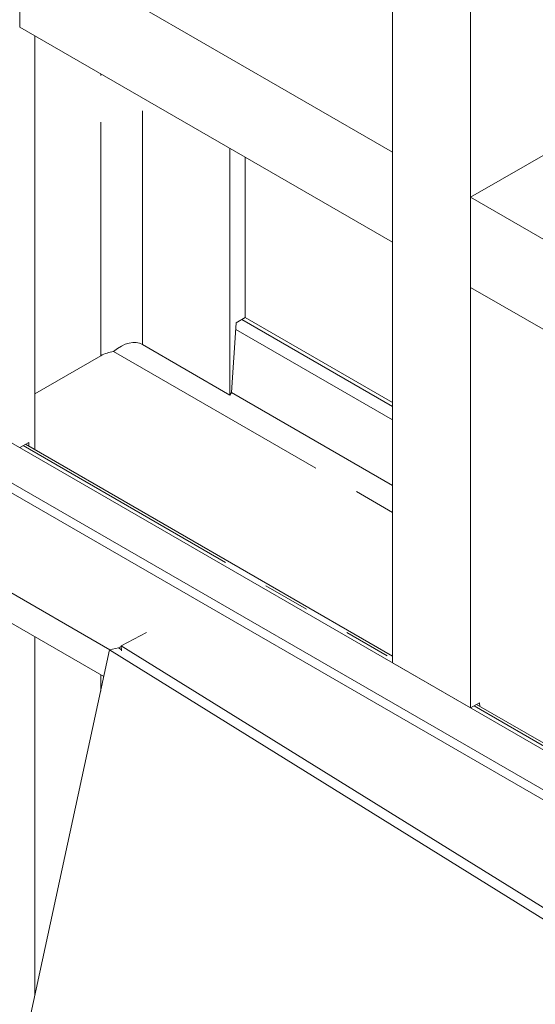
# Model space of a CAD drawing. Header units: millimetres. Extents: x 450 to 25135, y 150 to 17673.
# Tile 155 of 256: x 6149 to 6570, y 11225 to 12028. Entities that reach past the tile are written whole.
import ezdxf

# ---------------------------------------------------------------- set-up
doc = ezdxf.new("R2010")
doc.units = ezdxf.units.MM
doc.linetypes.add('SLD-Centrada-doble', pattern=[12.7, 6.35, -1.27, 1.27, -1.27, 1.27, -1.27])
doc.linetypes.add('SLD-Continua', pattern=[0])
doc.layers.add('OCULTA', color=8, linetype='SLD-Continua')

msp = doc.modelspace()

# ---------------------------------------------------------------- linework, layer by layer
at = {"layer": 'OCULTA', "linetype": 'SLD-Continua', "lineweight": 18, "ltscale": 30}
for p, q in [((6453.4, 11503.51), (6453.4, 12275.14)), ((6453.4, 11503.51), (6453.4, 12275.14)), ((6453.4, 11503.51), (6453.4, 12275.14)), ((6453.4, 11503.51), (6453.4, 12275.14)), ((6517.04, 11466.77), (6517.04, 12238.4)), ((6517.04, 11466.77), (6517.04, 12238.4)), ((6517.04, 11466.77), (6517.04, 12238.4)), ((6517.04, 11466.77), (6517.04, 12238.4)), ((6453.4, 11919.95), (6149.34, 12095.48)), ((6149.34, 12021.99), (6149.34, 12095.48)), ((6453.4, 11919.95), (6149.34, 12095.48)), ((6149.34, 12021.99), (6149.34, 12095.48)), ((6453.4, 11919.95), (6149.34, 12095.48)), ((6149.34, 12021.99), (6149.34, 12095.48)), ((6453.4, 11919.95), (6149.34, 12095.48)), ((6149.34, 12021.99), (6149.34, 12095.48)), ((6453.4, 11846.46), (6149.34, 12021.99)), ((6453.4, 11846.46), (6149.34, 12021.99)), ((6453.4, 11846.46), (6149.34, 12021.99)), ((6453.4, 11846.46), (6149.34, 12021.99)), ((6161.71, 11677.48), (6161.71, 12014.84)), ((6161.71, 11677.48), (6161.71, 12014.84)), ((6161.71, 11677.48), (6161.71, 12014.84)), ((6161.71, 11677.48), (6161.71, 12014.84)), ((5588.05, 12003.07), (7164.04, 11093.27)), ((5588.05, 12003.07), (7164.04, 11093.27)), ((5588.05, 12003.07), (7164.04, 11093.27)), ((5588.05, 12003.07), (7164.04, 11093.27)), ((6517.04, 11883.21), (6700.88, 11989.34)), ((6517.04, 11883.21), (6700.88, 11989.34)), ((6517.04, 11883.21), (6700.88, 11989.34)), ((6517.04, 11883.21), (6700.88, 11989.34)), ((7185.25, 11048.36), (5588.05, 11970.4)), ((7185.25, 11040.19), (5588.05, 11962.24)), ((6320.81, 11721.92), (6320.81, 11923)), ((6320.81, 11721.92), (6320.81, 11923)), ((6320.81, 11721.92), (6320.81, 11923)), ((6320.81, 11721.92), (6320.81, 11923)), ((6333.19, 11785.17), (6333.19, 11915.85)), ((6333.19, 11785.17), (6333.19, 11915.85)), ((6333.19, 11785.17), (6333.19, 11915.85)), ((6333.19, 11785.17), (6333.19, 11915.85)), ((6453.4, 11846.46), (6453.4, 11919.95)), ((6453.4, 11846.46), (6453.4, 11919.95)), ((6453.4, 11846.46), (6453.4, 11919.95)), ((6453.4, 11846.46), (6453.4, 11919.95)), ((7164.04, 11509.7), (6517.04, 11883.21)), ((6517.04, 11809.72), (6517.04, 11883.21)), ((7164.04, 11509.7), (6517.04, 11883.21)), ((6517.04, 11809.72), (6517.04, 11883.21)), ((7164.04, 11509.7), (6517.04, 11883.21)), ((6517.04, 11809.72), (6517.04, 11883.21)), ((7164.04, 11509.7), (6517.04, 11883.21)), ((6517.04, 11809.72), (6517.04, 11883.21)), ((6222.88, 11514.11), (5588.05, 11880.59)), ((6218.02, 11492.42), (5588.05, 11856.09)), ((6218.02, 11492.42), (5588.05, 11856.09)), ((6218.02, 11492.42), (5588.05, 11856.09)), ((6218.02, 11492.42), (5588.05, 11856.09)), ((7164.04, 11436.21), (6517.04, 11809.72)), ((7164.04, 11436.21), (6517.04, 11809.72)), ((7164.04, 11436.21), (6517.04, 11809.72)), ((7164.04, 11436.21), (6517.04, 11809.72)), ((6322.04, 11723.93), (6325.83, 11780.93)), ((6322.04, 11723.93), (6325.83, 11780.93)), ((6322.04, 11723.93), (6325.83, 11780.93)), ((6322.04, 11723.93), (6325.83, 11780.93)), ((6325.83, 11780.93), (6333.19, 11785.17)), ((6325.83, 11780.93), (6333.19, 11785.17)), ((6325.83, 11780.93), (6333.19, 11785.17)), ((6325.83, 11780.93), (6333.19, 11785.17)), ((6333.19, 11785.17), (6453.4, 11715.78)), ((6333.19, 11785.17), (6453.4, 11715.78)), ((6333.19, 11785.17), (6453.4, 11715.78)), ((6333.19, 11785.17), (6453.4, 11715.78)), ((6320.81, 11721.92), (6249.4, 11763.15)), ((6320.81, 11721.92), (6249.4, 11763.15)), ((6320.81, 11721.92), (6249.4, 11763.15)), ((6320.81, 11721.92), (6249.4, 11763.15)), ((6161.71, 11722.91), (6215.45, 11753.93)), ((6161.71, 11722.91), (6215.45, 11753.93)), ((6161.71, 11722.91), (6215.45, 11753.93)), ((6161.71, 11722.91), (6215.45, 11753.93)), ((6322.04, 11723.93), (6320.81, 11721.92)), ((6322.04, 11723.93), (6320.81, 11721.92)), ((6322.04, 11723.93), (6320.81, 11721.92)), ((6322.04, 11723.93), (6320.81, 11721.92)), ((6149.34, 11679.04), (6156.69, 11683.28)), ((6149.34, 11679.04), (6156.69, 11683.28)), ((6149.34, 11679.04), (6156.69, 11683.28)), ((6149.34, 11679.04), (6156.69, 11683.28)), ((6156.69, 11683.28), (6156.91, 11680.25)), ((6156.69, 11683.28), (6156.91, 11680.25)), ((6156.69, 11683.28), (6156.91, 11680.25)), ((6156.69, 11683.28), (6156.91, 11680.25)), ((6453.4, 11509.09), (6154.17, 11681.83)), ((6453.4, 11509.09), (6154.17, 11681.83)), ((6453.4, 11509.09), (6154.17, 11681.83)), ((6453.4, 11509.09), (6154.17, 11681.83)), ((6161.71, 11232.27), (6161.71, 11524.92)), ((6161.71, 11232.27), (6161.71, 11524.92)), ((6161.71, 11232.27), (6161.71, 11524.92)), ((6161.71, 11232.27), (6161.71, 11524.92)), ((6252.83, 11528.2), (6232.19, 11517.38)), ((6252.83, 11528.2), (6232.19, 11517.38)), ((6252.83, 11528.2), (6232.19, 11517.38)), ((6252.83, 11528.2), (6232.19, 11517.38)), ((6005.36, 10509.84), (6222.7, 11514.07)), ((6005.36, 10509.84), (6222.7, 11514.07)), ((6005.36, 10509.84), (6222.7, 11514.07)), ((6005.36, 10509.84), (6222.7, 11514.07)), ((6222.7, 11514.07), (6229.88, 11515.69)), ((6222.7, 11514.07), (6229.88, 11515.69)), ((6222.7, 11514.07), (6229.88, 11515.69)), ((6222.7, 11514.07), (6229.88, 11515.69)), ((6222.7, 11514.07), (6944.82, 11065.84)), ((6222.7, 11514.07), (6944.82, 11065.84)), ((6222.7, 11514.07), (6944.82, 11065.84)), ((6222.7, 11514.07), (6944.82, 11065.84)), ((6229.88, 11515.69), (6232.22, 11514.23)), ((6229.88, 11515.69), (6232.22, 11514.23)), ((6229.88, 11515.69), (6232.22, 11514.23)), ((6229.88, 11515.69), (6232.22, 11514.23)), ((6232.19, 11516.88), (6229.89, 11515.68)), ((6232.19, 11516.88), (6229.89, 11515.68)), ((6232.19, 11516.88), (6229.89, 11515.68)), ((6232.19, 11516.88), (6229.89, 11515.68)), ((6232.19, 11517.38), (6947.59, 11073.32)), ((6232.19, 11517.38), (6232.23, 11513.41)), ((6232.19, 11517.38), (6947.59, 11073.32)), ((6232.19, 11517.38), (6232.23, 11513.41)), ((6232.19, 11517.38), (6947.59, 11073.32)), ((6232.19, 11517.38), (6232.23, 11513.41)), ((6232.19, 11517.38), (6947.59, 11073.32)), ((6232.19, 11517.38), (6232.23, 11513.41)), ((6453.4, 11503.51), (6517.04, 11466.77)), ((6453.4, 11503.51), (6517.04, 11466.77)), ((6453.4, 11503.51), (6517.04, 11466.77)), ((6453.4, 11503.51), (6517.04, 11466.77)), ((6524.39, 11471.02), (6517.04, 11466.77)), ((6524.39, 11471.02), (6517.04, 11466.77)), ((6524.39, 11471.02), (6517.04, 11466.77)), ((6524.39, 11471.02), (6517.04, 11466.77)), ((7164.04, 11098.85), (6521.87, 11469.56)), ((7164.04, 11098.85), (6521.87, 11469.56)), ((7164.04, 11098.85), (6521.87, 11469.56)), ((7164.04, 11098.85), (6521.87, 11469.56)), ((6524.61, 11467.98), (6524.39, 11471.02)), ((6524.61, 11467.98), (6524.39, 11471.02)), ((6524.61, 11467.98), (6524.39, 11471.02)), ((6524.61, 11467.98), (6524.39, 11471.02))]:
    msp.add_line(p, q, dxfattribs=at)
at = {"layer": 'OCULTA', "linetype": 'SLD-Centrada-doble', "lineweight": 18, "ltscale": 30}
for p, q in [((6215.45, 11753.93), (6215.45, 11983.82)), ((6215.45, 11753.93), (6215.45, 11983.82)), ((6215.45, 11753.93), (6215.45, 11983.82)), ((6215.45, 11753.93), (6215.45, 11983.82)), ((6249.4, 11763.15), (6249.4, 11964.23)), ((6249.4, 11763.15), (6249.4, 11964.23)), ((6249.4, 11763.15), (6249.4, 11964.23)), ((6249.4, 11763.15), (6249.4, 11964.23)), ((6330.4, 11783.57), (6453.4, 11712.56)), ((6330.4, 11783.57), (6453.4, 11712.56)), ((6330.4, 11783.57), (6453.4, 11712.56)), ((6330.4, 11783.57), (6453.4, 11712.56)), ((6325.47, 11775.46), (6453.4, 11701.61)), ((6325.47, 11775.46), (6453.4, 11701.61)), ((6325.47, 11775.46), (6453.4, 11701.61)), ((6325.47, 11775.46), (6453.4, 11701.61)), ((6225.96, 11757.48), (6453.4, 11626.19)), ((6225.96, 11757.48), (6453.4, 11626.19)), ((6225.96, 11757.48), (6453.4, 11626.19)), ((6225.96, 11757.48), (6453.4, 11626.19)), ((6322.04, 11723.93), (6453.4, 11648.1)), ((6322.04, 11723.93), (6453.4, 11648.1)), ((6322.04, 11723.93), (6453.4, 11648.1)), ((6322.04, 11723.93), (6453.4, 11648.1)), ((6152.12, 11680.65), (6453.4, 11506.73)), ((6152.12, 11680.65), (6453.4, 11506.73)), ((6152.12, 11680.65), (6453.4, 11506.73)), ((6152.12, 11680.65), (6453.4, 11506.73)), ((6215.45, 11480.57), (6215.45, 11493.9)), ((6215.45, 11480.57), (6215.45, 11493.9)), ((6215.45, 11480.57), (6215.45, 11493.9)), ((6215.45, 11480.57), (6215.45, 11493.9)), ((6519.82, 11468.38), (7164.04, 11096.48)), ((6519.82, 11468.38), (7164.04, 11096.48)), ((6519.82, 11468.38), (7164.04, 11096.48)), ((6519.82, 11468.38), (7164.04, 11096.48))]:
    msp.add_line(p, q, dxfattribs=at)
at = {"layer": 'OCULTA', "linetype": 'SLD-Continua', "lineweight": 18, "ltscale": 900}
msp.add_arc((6230.49, 11726.73), 31.09, 98.37101, 118.92387, dxfattribs=at)
msp.add_arc((6230.49, 11726.73), 31.09, 98.37101, 118.92387, dxfattribs=at)
msp.add_arc((6230.49, 11726.73), 31.09, 98.37101, 118.92387, dxfattribs=at)
msp.add_arc((6230.49, 11726.73), 31.09, 98.37101, 118.92387, dxfattribs=at)
msp.add_ellipse((6232.43, 11735.26), major_axis=(17.33, 27.67), ratio=0.599893, start_param=0.02166, end_param=1.079638, dxfattribs=at)
msp.add_ellipse((6232.43, 11735.26), major_axis=(17.33, 27.67), ratio=0.599893, start_param=0.02166, end_param=1.079638, dxfattribs=at)
msp.add_ellipse((6232.43, 11735.26), major_axis=(17.33, 27.67), ratio=0.599893, start_param=0.02166, end_param=1.079638, dxfattribs=at)
msp.add_ellipse((6232.43, 11735.26), major_axis=(17.33, 27.67), ratio=0.599893, start_param=0.02166, end_param=1.079638, dxfattribs=at)

doc.saveas('drawing.dxf')
